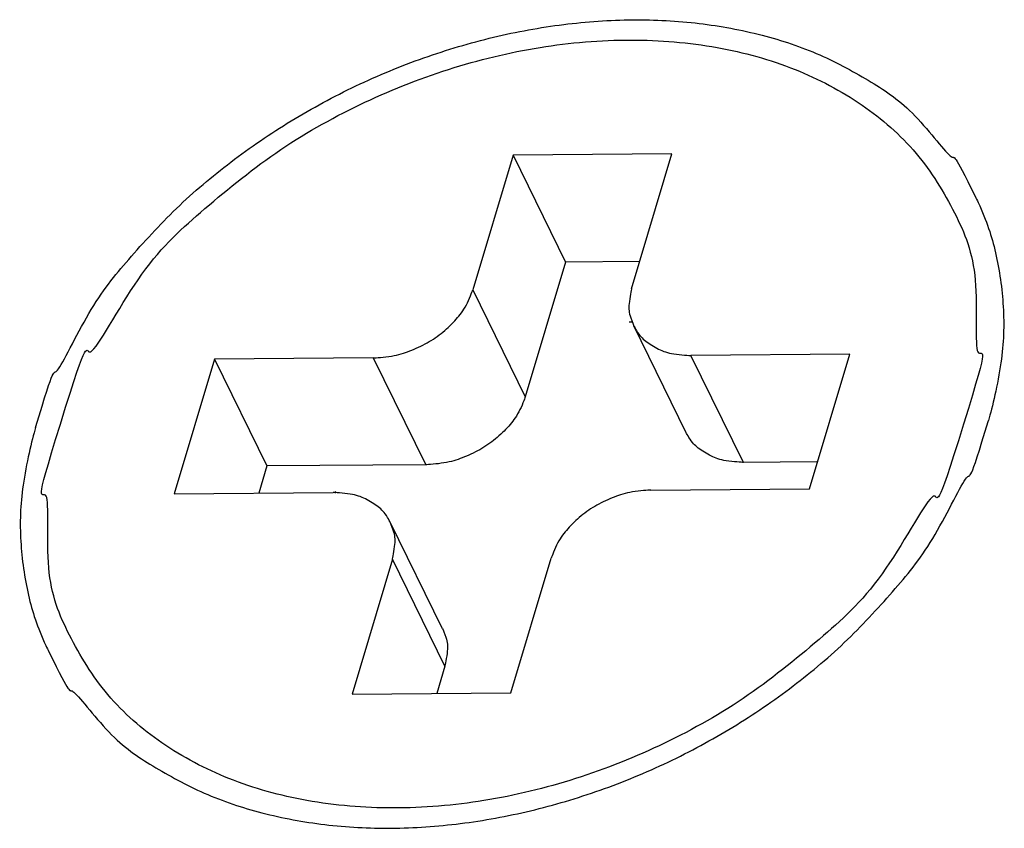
# Model space of a CAD drawing. Header units: millimetres. Extents: x -78 to 141, y 20 to 129.
# Tile 36 of 114: x -53.1 to -44.07, y 106.18 to 113.6. Entities that reach past the tile are written whole.
import ezdxf

# ---------------------------------------------------------------- set-up
doc = ezdxf.new("R2010")
doc.units = ezdxf.units.MM
doc.header["$LTSCALE"] = 16.335
doc.layers.get('0').update_dxf_attribs({"linetype": 'CONTINUOUS'})

msp = doc.modelspace()

# ---------------------------------------------------------------- linework, layer by layer
at = {"color": 7, "linetype": 'Continuous'}
for p, q in [((-48.5746, 112.3567), (-48.9435, 111.1211)), ((-47.1184, 112.3677), (-48.5746, 112.3567)), ((-48.5746, 112.3567), (-48.0934, 111.3762)), ((-47.4873, 111.1321), (-47.1184, 112.3677)), ((-48.0934, 111.3762), (-48.4624, 110.1406)), ((-47.4129, 111.3813), (-48.0934, 111.3762)), ((-48.9435, 111.1211), (-48.4624, 110.1406)), ((-46.9861, 109.8096), (-47.4672, 110.7901)), ((-49.8561, 110.4978), (-51.3124, 110.4869)), ((-49.8561, 110.4978), (-49.3749, 109.5173)), ((-45.4874, 110.5308), (-46.9436, 110.5198)), ((-46.4625, 109.5392), (-46.9436, 110.5198)), ((-45.8563, 109.2952), (-45.4874, 110.5308)), ((-51.3124, 110.4869), (-51.6813, 109.2513)), ((-51.3124, 110.4869), (-50.8312, 109.5063)), ((-50.8312, 109.5063), (-50.9056, 109.2571)), ((-49.3749, 109.5173), (-50.8312, 109.5063)), ((-45.7903, 109.5443), (-46.4625, 109.5392)), ((-51.6813, 109.2513), (-50.225, 109.2623)), ((-47.3126, 109.2842), (-45.8563, 109.2952)), ((-49.2203, 108.0114), (-49.7015, 108.9919)), ((-49.6814, 108.6499), (-50.0503, 107.4144)), ((-49.2002, 107.6694), (-49.6814, 108.6499)), ((-48.5941, 107.4253), (-48.2252, 108.6609)), ((-49.2002, 107.6694), (-49.2746, 107.4202)), ((-50.0503, 107.4144), (-48.5941, 107.4253))]:
    msp.add_line(p, q, dxfattribs=at)
for centre, radius, start, end in [((-47.5113, 108.1843), 2.6414, 89.31145, 89.96853), ((-48.2256, 108.2145), 2.2425, 151.8518, 152.30805)]:
    msp.add_arc(centre, radius, start, end, dxfattribs=at)
for points, knots in [([(-52.9531, 109.8581), (-52.7691, 110.4742), (-52.8227, 110.1881), (-52.4525, 110.9784), (-52.1084, 111.3974), (-51.6638, 111.8849), (-51.1655, 112.304), (-50.6131, 112.6821), (-50.0204, 113.0018), (-49.3986, 113.2593), (-48.7603, 113.4488), (-48.1183, 113.5666), (-47.4854, 113.6102), (-46.8744, 113.5791), (-46.2963, 113.4713), (-45.767, 113.2971), (-45.2826, 113.0299), (-44.9043, 112.7782), (-44.4774, 112.2024), (-44.5516, 112.415), (-44.336, 111.9757)], [0, 0, 0, 0, 0.179148, 0.366768, 0.562414, 0.765081, 0.973321, 1.185364, 1.399231, 1.612847, 1.824148, 2.031197, 2.23229, 2.426075, 2.61167, 2.788783, 2.957818, 3.119936, 3.277049, 3.41317, 3.41317, 3.41317, 3.41317]), ([(-52.7251, 109.891), (-52.4508, 110.7787), (-52.5586, 110.2506), (-51.9884, 111.3427), (-51.4546, 111.8273), (-50.7574, 112.4033), (-49.9942, 112.8335), (-49.1775, 113.1625), (-48.3396, 113.3642), (-47.5081, 113.4354), (-46.716, 113.3704), (-45.9938, 113.1724), (-45.3679, 112.8434), (-44.8588, 112.4016), (-44.5062, 111.8219), (-44.2855, 111.2831), (-44.3739, 110.265), (-44.1868, 110.7218), (-44.4436, 109.891)], [0, 0, 0, 0, 0.228157, 0.478122, 0.745638, 1.023769, 1.304655, 1.583157, 1.856604, 2.121653, 2.373284, 2.608508, 2.82907, 3.039591, 3.245128, 3.450234, 3.658847, 3.87237, 3.87237, 3.87237, 3.87237]), ([(-44.336, 111.9757), (-44.3302, 111.964), (-44.2372, 111.7693), (-44.1388, 111.4734), (-44.0654, 110.9523), (-44.0816, 110.468), (-44.1814, 110.0387), (-44.2156, 109.9239)], [0, 0, 0, 0, 0.0185784, 0.1735462, 0.3316542, 0.4952918, 0.6661959, 0.6661959, 0.6661959, 0.6661959]), ([(-47.4873, 111.1321), (-47.4888, 111.1272), (-47.5187, 110.9741), (-47.511, 110.8995), (-47.4685, 110.7927), (-47.4672, 110.7901)], [0, 0, 0, 0, 0.0441267, 0.0856561, 0.1108914, 0.1108914, 0.1108914, 0.1108914]), ([(-49.8561, 110.4978), (-49.8354, 110.498), (-49.6694, 110.5103), (-49.5242, 110.5571), (-49.3587, 110.632), (-49.2165, 110.7285), (-49.0924, 110.8514), (-49.0045, 110.9627), (-48.9489, 111.1033), (-48.9435, 111.1211)], [0, 0, 0, 0, 0.0530873, 0.1082301, 0.1642023, 0.219668, 0.273358, 0.3242478, 0.3717442, 0.3717442, 0.3717442, 0.3717442]), ([(-47.4672, 110.7901), (-47.4658, 110.7872), (-47.4235, 110.7089), (-47.3635, 110.6503), (-47.2353, 110.57), (-47.1171, 110.5284), (-46.954, 110.5197), (-46.9436, 110.5198)], [0, 0, 0, 0, 0.0152825, 0.0563796, 0.099771, 0.1464149, 0.1965099, 0.1965099, 0.1965099, 0.1965099]), ([(-48.4624, 110.1406), (-48.4677, 110.1228), (-48.5233, 109.9821), (-48.6112, 109.8708), (-48.7353, 109.748), (-48.8775, 109.6515), (-49.043, 109.5766), (-49.1883, 109.5298), (-49.3542, 109.5175), (-49.3749, 109.5173)], [0, 0, 0, 0, 0.0474964, 0.0983862, 0.1520761, 0.2075419, 0.2635141, 0.3186569, 0.3717442, 0.3717442, 0.3717442, 0.3717442]), ([(-44.4436, 109.891), (-44.7179, 109.0033), (-44.6101, 109.5314), (-45.1803, 108.4393), (-45.7141, 107.9547), (-46.4113, 107.3787), (-47.1744, 106.9485), (-47.9912, 106.6196), (-48.8291, 106.4178), (-49.6606, 106.3467), (-50.4527, 106.4116), (-51.1749, 106.6097), (-51.8008, 106.9387), (-52.3099, 107.3804), (-52.6625, 107.9601), (-52.8832, 108.499), (-52.7948, 109.517), (-52.9818, 109.0603), (-52.7251, 109.891)], [0, 0, 0, 0, 0.228157, 0.478122, 0.745638, 1.023769, 1.304655, 1.583157, 1.856604, 2.121653, 2.373284, 2.608508, 2.82907, 3.039591, 3.245128, 3.450234, 3.658847, 3.87237, 3.87237, 3.87237, 3.87237]), ([(-52.8327, 107.8064), (-52.6171, 107.3671), (-52.6913, 107.5797), (-52.2644, 107.0038), (-51.8861, 106.7521), (-51.4017, 106.4849), (-50.8724, 106.3108), (-50.2943, 106.203), (-49.6833, 106.1719), (-49.0504, 106.2154), (-48.4084, 106.3333), (-47.7701, 106.5227), (-47.1483, 106.7803), (-46.5556, 107.0999), (-46.0031, 107.478), (-45.5049, 107.8971), (-45.0603, 108.3846), (-44.7162, 108.8036), (-44.346, 109.5939), (-44.3996, 109.3078), (-44.2156, 109.9239)], [0, 0, 0, 0, 0.136122, 0.293234, 0.455353, 0.624387, 0.801501, 0.987096, 1.18088, 1.381973, 1.589022, 1.800324, 2.013939, 2.227806, 2.439849, 2.64809, 2.850757, 3.046403, 3.234022, 3.41317, 3.41317, 3.41317, 3.41317]), ([(-52.9531, 109.8581), (-52.9873, 109.7434), (-53.0871, 109.314), (-53.1033, 108.8297), (-53.0299, 108.3086), (-52.9315, 108.0127), (-52.8385, 107.8181), (-52.8327, 107.8064)], [0, 0, 0, 0, 0.1709041, 0.3345417, 0.4926497, 0.6476175, 0.6661959, 0.6661959, 0.6661959, 0.6661959]), ([(-46.4625, 109.5392), (-46.4728, 109.5392), (-46.6359, 109.5478), (-46.7541, 109.5895), (-46.8824, 109.6697), (-46.9423, 109.7284), (-46.9846, 109.8067), (-46.986, 109.8095)], [0, 0, 0, 0, 0.050095, 0.096739, 0.1401303, 0.1812274, 0.1965099, 0.1965099, 0.1965099, 0.1965099]), ([(-49.7015, 108.992), (-49.7029, 108.9948), (-49.7452, 109.0731), (-49.8052, 109.1318), (-49.9334, 109.212), (-50.0516, 109.2537), (-50.2147, 109.2623), (-50.225, 109.2623)], [0, 0, 0, 0, 0.0152825, 0.0563796, 0.099771, 0.1464149, 0.1965099, 0.1965099, 0.1965099, 0.1965099]), ([(-47.3126, 109.2842), (-47.3333, 109.284), (-47.4993, 109.2717), (-47.6445, 109.2249), (-47.81, 109.15), (-47.9522, 109.0535), (-48.0763, 108.9307), (-48.1642, 108.8194), (-48.2198, 108.6787), (-48.2252, 108.6609)], [0, 0, 0, 0, 0.0530873, 0.1082301, 0.1642023, 0.219668, 0.273358, 0.3242478, 0.3717442, 0.3717442, 0.3717442, 0.3717442]), ([(-49.6814, 108.6499), (-49.6799, 108.6549), (-49.65, 108.808), (-49.6577, 108.8826), (-49.7002, 108.9893), (-49.7015, 108.992)], [0, 0, 0, 0, 0.0441267, 0.0856561, 0.1108914, 0.1108914, 0.1108914, 0.1108914]), ([(-49.2203, 108.0114), (-49.219, 108.0088), (-49.1765, 107.902), (-49.1688, 107.8274), (-49.1987, 107.6743), (-49.2002, 107.6694)], [0, 0, 0, 0, 0.0252354, 0.0667647, 0.1108914, 0.1108914, 0.1108914, 0.1108914])]:
    msp.add_open_spline(points, degree=3, knots=knots, dxfattribs=at)

doc.saveas('drawing.dxf')
